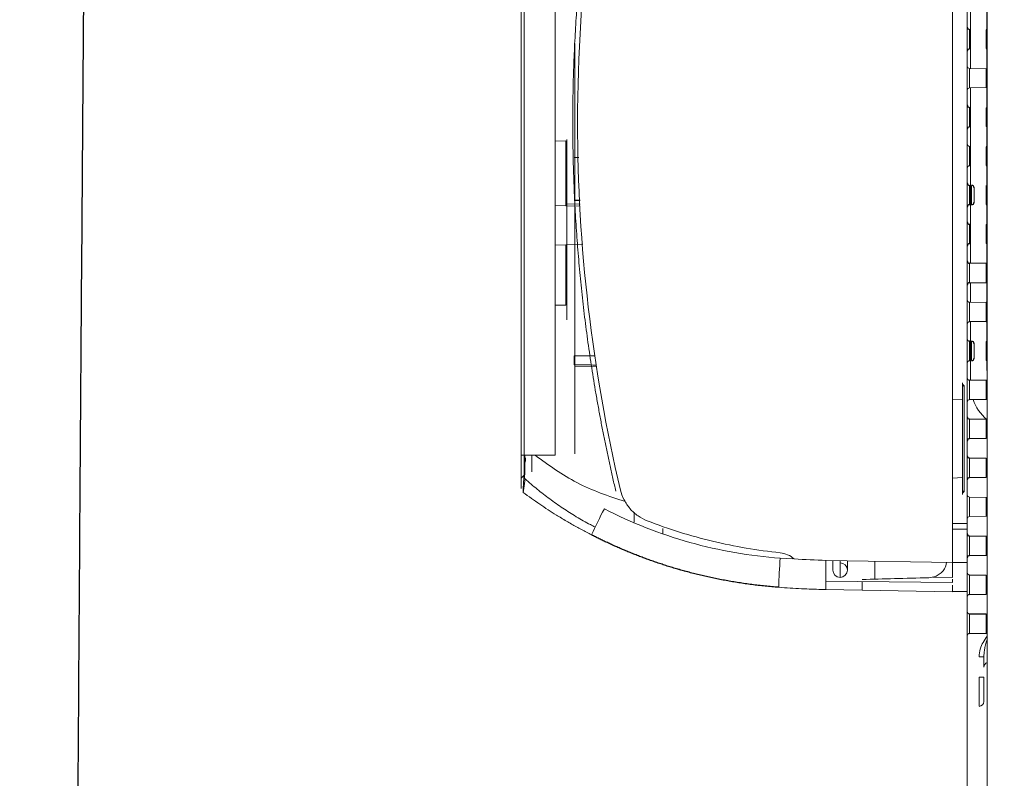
# Model space of a CAD drawing. Header units: millimetres. Extents: x 6 to 425, y 6 to 273.
# Tile 88 of 103: x 302.06 to 305.43, y 129.8 to 132.39. Entities that reach past the tile are written whole.
import ezdxf

# ---------------------------------------------------------------- set-up
doc = ezdxf.new("R2010")
doc.units = ezdxf.units.MM

msp = doc.modelspace()

# ---------------------------------------------------------------- linework, layer by layer
at = {"color": 144, "linetype": 'Continuous', "lineweight": 18}
for p, q in [((305.3043, 115.5241), (305.3043, 144.5241)), ((305.3721, 144.5241), (305.3721, 115.5241)), ((305.2543, 130.5335), (305.2543, 133.8486)), ((303.7878, 130.9009), (303.7878, 132.7425)), ((303.8943, 130.9009), (303.8943, 132.7425)), ((303.7776, 130.8808), (303.7776, 132.6924)), ((305.3709, 132.4532), (305.3709, 131.9289)), ((305.3152, 132.4246), (305.3152, 132.2242)), ((305.3152, 132.3575), (305.3125, 132.3576)), ((305.3125, 132.3244), (305.3125, 132.3576)), ((305.3694, 132.3566), (305.3694, 132.2922)), ((303.9609, 130.9061), (303.9609, 132.3094)), ((305.3125, 132.2912), (305.3125, 132.3244)), ((305.3125, 132.2912), (305.3152, 132.2913)), ((305.3694, 132.2233), (305.3125, 132.2243)), ((305.3125, 132.1911), (305.3125, 132.2243)), ((305.3694, 132.2233), (305.3694, 132.1589)), ((305.3125, 132.1579), (305.3125, 132.1911)), ((305.3125, 132.1579), (305.3694, 132.1589)), ((305.3152, 132.1579), (305.3152, 131.5575)), ((305.3152, 132.0909), (305.3125, 132.0909)), ((305.3125, 132.0577), (305.3125, 132.0909)), ((305.3694, 132.0899), (305.3694, 132.0255)), ((305.3125, 132.0245), (305.3125, 132.0577)), ((305.3125, 132.0245), (305.3152, 132.0246)), ((303.8943, 131.9751), (303.9309, 131.9761)), ((303.9309, 131.9761), (303.9309, 131.7544)), ((303.9343, 131.7611), (303.9343, 131.9811)), ((305.3152, 131.9575), (305.3125, 131.9576)), ((305.3125, 131.9244), (305.3125, 131.9576)), ((305.3694, 131.9566), (305.3694, 131.8922)), ((305.3709, 131.9034), (305.3709, 131.929)), ((303.9746, 131.9194), (303.9593, 131.9193)), ((305.3125, 131.8912), (305.3125, 131.9244)), ((305.3125, 131.8912), (305.3152, 131.8913)), ((305.3152, 131.8242), (305.3125, 131.8243)), ((305.3125, 131.7911), (305.3125, 131.8243)), ((305.3125, 131.7579), (305.3125, 131.7911)), ((305.3194, 131.8241), (305.3194, 131.758)), ((305.3276, 131.7911), (305.3276, 131.8158)), ((305.3276, 131.7663), (305.3276, 131.7911)), ((305.3694, 131.8233), (305.3694, 131.7589)), ((303.9343, 131.7611), (303.9343, 131.6144)), ((303.9798, 131.7599), (303.9343, 131.7611)), ((305.3125, 131.7579), (305.3152, 131.7579)), ((305.3709, 131.7589), (305.3721, 131.7589)), ((305.3709, 131.7589), (305.3709, 131.7361)), ((303.8943, 131.7554), (303.9309, 131.7544)), ((303.98, 131.7531), (303.9309, 131.7544)), ((305.3709, 131.7361), (305.3709, 131.5602)), ((305.3152, 131.6909), (305.3125, 131.6909)), ((305.3125, 131.6577), (305.3125, 131.6909)), ((305.3694, 131.6899), (305.3694, 131.6255)), ((305.3125, 131.6245), (305.3125, 131.6577)), ((303.9884, 131.6226), (303.9309, 131.6211)), ((305.3125, 131.6245), (305.3152, 131.6246)), ((303.8943, 131.6201), (303.9309, 131.6211)), ((303.9309, 131.6211), (303.9309, 131.414)), ((303.9343, 131.414), (303.9343, 131.6144)), ((305.3125, 131.5244), (305.3125, 131.5576)), ((305.3694, 131.5566), (305.3694, 131.4922)), ((305.3709, 131.5602), (305.3709, 131.5522)), ((305.3125, 131.4912), (305.3125, 131.5244)), ((305.3709, 131.5522), (305.3709, 131.4915)), ((305.3152, 131.4913), (305.3152, 131.4242)), ((305.3709, 131.4915), (305.3709, 131.2898)), ((305.3694, 131.4233), (305.3125, 131.4243)), ((305.3125, 131.3911), (305.3125, 131.4243)), ((305.3694, 131.4233), (305.3694, 131.3589)), ((303.8943, 131.414), (303.9309, 131.414)), ((305.3125, 131.3579), (305.3125, 131.3911)), ((305.3125, 131.3579), (305.3694, 131.3589)), ((305.3152, 131.3579), (305.3152, 131.1575)), ((305.3125, 131.2577), (305.3125, 131.2909)), ((305.3194, 131.2908), (305.3194, 131.2247)), ((305.3694, 131.2899), (305.3694, 131.2255)), ((305.3125, 131.2245), (305.3125, 131.2577)), ((305.3276, 131.2577), (305.3276, 131.2825)), ((305.3276, 131.233), (305.3276, 131.2577)), ((303.9593, 131.21), (303.9593, 131.2411)), ((303.9593, 131.2411), (304.031, 131.2411)), ((305.3709, 131.226), (305.3709, 131.1911)), ((303.9609, 131.2041), (304.0369, 131.2034)), ((305.3125, 131.1244), (305.3125, 131.1576)), ((305.3694, 131.1566), (305.3694, 131.0922)), ((305.2876, 131.1455), (305.2876, 131.1485)), ((305.2876, 131.1455), (305.2876, 131.091)), ((305.2939, 131.1392), (305.2939, 131.1364)), ((305.2939, 130.7791), (305.2939, 131.1364)), ((305.3125, 131.0912), (305.3125, 131.1244)), ((305.2543, 131.1158), (305.2545, 131.1158)), ((305.2876, 131.091), (305.2543, 131.0927)), ((305.2876, 131.091), (305.2876, 130.8245)), ((305.3125, 130.9911), (305.3125, 131.0243)), ((305.3694, 131.0233), (305.3694, 130.9589)), ((305.3125, 130.9579), (305.3125, 130.9911)), ((303.7878, 130.9009), (303.7776, 130.9009)), ((303.8943, 130.9009), (303.7878, 130.9009)), ((303.7878, 130.8324), (303.7878, 130.9009)), ((303.7878, 130.891), (303.7938, 130.891)), ((303.79, 130.9009), (303.7899, 130.8799)), ((303.8143, 130.9008), (303.8143, 130.9009)), ((303.8143, 130.8442), (303.8143, 130.9008)), ((305.3125, 130.8577), (305.3125, 130.8909)), ((305.3694, 130.8899), (305.3694, 130.8255)), ((303.7898, 130.8579), (303.7896, 130.8213)), ((305.3125, 130.8245), (305.3125, 130.8577)), ((303.7776, 130.8222), (303.7878, 130.8324)), ((305.2543, 130.8227), (305.2876, 130.8245)), ((305.2876, 130.8245), (305.2876, 130.7699)), ((305.2876, 130.7669), (305.2876, 130.7699)), ((305.2939, 130.7791), (305.2939, 130.7762)), ((305.3694, 130.7566), (305.3125, 130.7576)), ((305.3125, 130.7244), (305.3125, 130.7576)), ((305.3694, 130.7566), (305.3694, 130.6922)), ((305.3125, 130.6912), (305.3125, 130.7244)), ((305.3125, 130.6912), (305.3694, 130.6922)), ((304.2626, 130.6335), (304.2626, 130.65)), ((305.2543, 130.6677), (305.3043, 130.6677)), ((305.2543, 130.6482), (305.3043, 130.6482)), ((305.2543, 130.6129), (305.2553, 130.6129)), ((305.3125, 130.5911), (305.3125, 130.6243)), ((305.3694, 130.6233), (305.3694, 130.5589)), ((305.3125, 130.5579), (305.3125, 130.5911)), ((304.7078, 130.546), (304.6636, 130.5488)), ((304.2904, 130.5179), (304.2861, 130.5192)), ((304.8209, 130.5291), (304.8209, 130.5411)), ((304.8217, 130.541), (305.2543, 130.5335)), ((304.8443, 130.5411), (304.8443, 130.5077)), ((304.8693, 130.5402), (304.8693, 130.4827)), ((304.8943, 130.5077), (304.8943, 130.5398)), ((304.9876, 130.5381), (304.9876, 130.477)), ((305.2543, 130.5344), (305.3043, 130.5344)), ((305.2543, 130.4824), (305.2543, 130.5335)), ((305.1901, 130.4851), (305.1727, 130.4818)), ((305.2543, 130.4824), (305.1864, 130.4836)), ((305.3125, 130.4577), (305.3125, 130.4909)), ((305.3694, 130.4899), (305.3694, 130.4255)), ((305.2543, 130.465), (304.8209, 130.4703)), ((305.2543, 130.465), (305.2543, 130.4766)), ((305.2543, 130.4559), (305.2543, 130.4344)), ((305.3125, 130.4245), (305.3125, 130.4577)), ((305.2543, 130.4335), (304.8209, 130.4411)), ((305.2543, 130.4344), (305.3043, 130.4344)), ((305.3125, 130.3244), (305.3125, 130.3576)), ((305.3694, 130.3566), (305.3694, 130.2922)), ((305.3125, 130.2912), (305.3125, 130.3244)), ((305.3446, 130.2113), (305.3609, 130.2113)), ((305.3609, 130.2113), (305.3609, 130.1757)), ((305.3446, 130.1417), (305.3609, 130.1417)), ((305.3609, 130.1417), (305.3609, 130.0584))]:
    msp.add_line(p, q, dxfattribs=at)
at = {"color": 7, "linetype": 'Continuous', "lineweight": 25}
for p, q in [((305.3709, 131.9038), (305.3709, 131.7589)), ((303.9593, 131.7731), (303.9793, 131.7732)), ((305.3694, 131.5566), (305.3125, 131.5576)), ((305.3125, 131.4912), (305.3694, 131.4922)), ((305.3152, 131.2909), (305.3125, 131.2909)), ((305.3125, 131.2245), (305.3152, 131.2246)), ((305.3694, 131.1566), (305.3125, 131.1576)), ((305.3125, 131.0912), (305.3694, 131.0922)), ((305.3694, 131.0233), (305.3125, 131.0243)), ((305.3125, 130.9579), (305.3694, 130.9589)), ((303.7913, 130.891), (303.7913, 130.8808)), ((305.3694, 130.8899), (305.3125, 130.8909)), ((305.3125, 130.8245), (305.3694, 130.8255)), ((305.3694, 130.6233), (305.3125, 130.6243)), ((305.3125, 130.5579), (305.3694, 130.5589)), ((305.3694, 130.4899), (305.3125, 130.4909)), ((305.3125, 130.4245), (305.3694, 130.4255)), ((305.3694, 130.3566), (305.3125, 130.3576)), ((305.3125, 130.2912), (305.3694, 130.2922))]:
    msp.add_line(p, q, dxfattribs=at)
at = {"color": 144, "linetype": 'Continuous', "lineweight": 18, "flags": 128}
for points in [[(305.3721, 131.2894), (305.371, 131.2897), (305.3694, 131.2899)], [(305.3694, 131.2255), (305.371, 131.2257), (305.3721, 131.226)], [(305.3721, 131.0228), (305.371, 131.0231), (305.3694, 131.0233)], [(305.3694, 130.9589), (305.371, 130.959), (305.3721, 130.9594)], [(305.3721, 130.8894), (305.371, 130.8897), (305.3694, 130.8899)], [(305.3694, 130.8255), (305.371, 130.8257), (305.3721, 130.826)], [(305.3721, 130.7561), (305.371, 130.7564), (305.3694, 130.7566)], [(305.3694, 130.6922), (305.371, 130.6924), (305.3721, 130.6927)], [(305.3721, 130.4894), (305.371, 130.4897), (305.3694, 130.4899)], [(304.7394, 130.4441), (304.7379, 130.4442), (304.7367, 130.4443)], [(305.3694, 130.4255), (305.371, 130.4257), (305.3721, 130.426)]]:
    msp.add_lwpolyline(points, dxfattribs=at)
at = {"color": 7, "linetype": 'Continuous', "lineweight": 25, "flags": 128}
for points in [[(305.3721, 131.1561), (305.371, 131.1564), (305.3694, 131.1566)], [(305.3694, 131.0922), (305.371, 131.0924), (305.3721, 131.0927)], [(305.3721, 130.6228), (305.371, 130.6231), (305.3694, 130.6233)], [(305.3694, 130.5589), (305.371, 130.559), (305.3721, 130.5594)], [(305.3721, 130.3561), (305.371, 130.3564), (305.3694, 130.3566)], [(305.3694, 130.2922), (305.371, 130.2924), (305.3721, 130.2927)]]:
    msp.add_lwpolyline(points, dxfattribs=at)
at = {"color": 7, "linetype": 'Continuous', "lineweight": 25}
for centre, start, end in [((305.3126, 132.3659), 180, 269), ((305.3693, 132.3483), 78.463, 89), ((305.3126, 132.2829), 91, 180), ((305.3693, 132.3005), 271, 281.537), ((305.3126, 132.0992), 180, 269), ((305.3126, 132.0162), 91, 180), ((305.3693, 131.9483), 78.463, 89), ((305.3693, 131.9005), 271, 281.537), ((305.3126, 131.8326), 180, 269), ((305.3193, 131.8158), 0, 89), ((305.3693, 131.8149), 78.463, 89), ((305.3126, 131.7495), 91, 180), ((305.3193, 131.7663), 271, 0), ((305.3693, 131.7672), 271, 281.537), ((305.3126, 131.6992), 180, 269), ((305.3126, 131.6162), 91, 180), ((305.3126, 131.5659), 180, 269), ((305.3126, 131.4829), 91, 180), ((305.3693, 131.4149), 78.463, 89), ((305.3693, 131.3672), 271, 281.537), ((305.3193, 131.2825), 0, 89), ((305.3193, 131.233), 271, 0), ((305.3126, 131.0326), 180, 269), ((305.3126, 130.9495), 91, 180), ((305.3126, 130.8992), 180, 269), ((305.3126, 130.8162), 91, 180), ((305.3126, 130.6326), 180, 269), ((305.3126, 130.5495), 91, 180)]:
    msp.add_arc(centre, 0.00833, start, end, dxfattribs=at)
at = {"color": 144, "linetype": 'Continuous', "lineweight": 18}
for centre, radius, start, end in [((305.3126, 132.2326), 0.00833, 180, 269), ((305.3693, 132.2149), 0.00833, 78.463, 89), ((305.3126, 132.1495), 0.00833, 91, 180), ((305.3693, 132.1672), 0.00833, 271, 281.537), ((305.3693, 132.0816), 0.00833, 78.463, 89), ((305.3693, 132.0339), 0.00833, 271, 281.537), ((305.3126, 131.9659), 0.00833, 180, 269), ((305.3126, 131.8829), 0.00833, 91, 180), ((305.3693, 131.6816), 0.00833, 78.463, 89), ((305.3693, 131.6339), 0.00833, 271, 281.537), ((305.3693, 131.5483), 0.00833, 78.463, 89), ((305.3693, 131.5005), 0.00833, 271, 281.537), ((305.3126, 131.4326), 0.00833, 180, 269), ((305.3126, 131.3495), 0.00833, 91, 180), ((305.3126, 131.2992), 0.00833, 180, 269), ((305.3126, 131.2162), 0.00833, 91, 180), ((305.3126, 131.1659), 0.00833, 180, 269), ((305.2976, 131.1485), 0.01, 180, 247.9757), ((305.3126, 131.0829), 0.00833, 91, 180), ((305.4739, 131.1441), 0.1588, 199.3843, 229.7055), ((305.2976, 130.7669), 0.01, 112.0243, 180), ((305.3126, 130.7659), 0.00833, 180, 269), ((305.4693, 129.9682), 1.5939, 151.9704, 155.5376), ((305.3126, 130.6829), 0.00833, 91, 180), ((306.094, 130.4207), 1.4353, 174.8819, 178.8702), ((304.8693, 130.5077), 0.025, 270, 90), ((304.8693, 130.5077), 0.025, 180, 270), ((305.3126, 130.4992), 0.00833, 180, 269), ((305.3126, 130.4162), 0.00833, 91, 180), ((305.3126, 130.3659), 0.00833, 180, 269), ((305.3126, 130.2829), 0.00833, 91, 180), ((305.3776, 130.1757), 0.0167, 109.2803, 180), ((305.3443, 130.0584), 0.0167, 271, 0)]:
    msp.add_arc(centre, radius, start, end, dxfattribs=at)
msp.add_ellipse((305.3443, 130.1418), major_axis=(-0.0003, 0.1), ratio=0.002908, start_param=3.141635, end_param=4.712127, dxfattribs=at)
at = {"color": 7, "linetype": 'Continuous', "lineweight": 25}
for points, knots in [([(299.2064, 121.5263), (299.1192, 121.4364), (298.9467, 121.2587), (298.7081, 120.9793), (298.4873, 120.6965), (298.2627, 120.3794), (298.0392, 120.0277), (297.8221, 119.6419), (297.6176, 119.2321), (297.4287, 118.8001), (297.2575, 118.3483), (297.1125, 117.9052), (296.9906, 117.4725), (296.8812, 117.0186), (296.7867, 116.5475), (296.7089, 116.0639), (296.6512, 115.6049), (296.6104, 115.172), (296.5834, 114.7662), (296.5676, 114.3875), (296.5608, 114.0317), (296.5614, 113.6209), (296.5738, 113.1579), (296.6024, 112.6506), (296.6346, 112.2657), (296.6622, 111.9922), (296.6813, 111.8201), (296.701, 111.6558), (296.7202, 111.5069), (296.7375, 111.3805), (296.7512, 111.2843), (296.7614, 111.2153), (296.7692, 111.1631), (296.7773, 111.1098), (296.7877, 111.0434), (296.8012, 110.9595), (296.8179, 110.8585), (296.8413, 110.7223), (296.8721, 110.5512), (296.9112, 110.3475), (296.9555, 110.131), (297.01, 109.8806), (297.0767, 109.5955), (297.1582, 109.2756), (297.2499, 108.9443), (297.3525, 108.6042), (297.4665, 108.2582), (297.5921, 107.9097), (297.7291, 107.5642), (297.8609, 107.263), (297.9805, 107.0134), (298.081, 106.8184), (298.1746, 106.6492), (298.2609, 106.5034), (298.3395, 106.3789), (298.4023, 106.2854), (298.4505, 106.217), (298.4856, 106.1687), (298.5178, 106.1257), (298.5471, 106.0877), (298.5736, 106.0543), (298.5975, 106.0248), (298.6232, 105.9938), (298.6545, 105.957), (298.6951, 105.911), (298.7448, 105.8573), (298.8004, 105.8007), (298.8557, 105.7479), (298.9049, 105.704), (298.9501, 105.6658), (298.999, 105.6268), (299.057, 105.5839), (299.1222, 105.54), (299.1901, 105.4991), (299.2758, 105.4533), (299.3862, 105.4046), (299.5267, 105.3608), (299.679, 105.3343), (299.8406, 105.3303), (299.999, 105.3506), (300.1455, 105.3933), (300.272, 105.45), (300.3798, 105.5135), (300.4762, 105.585), (300.5609, 105.661), (300.6383, 105.742), (300.7133, 105.8332), (300.7866, 105.9368), (300.8648, 106.0635), (300.9429, 106.2114), (301.0195, 106.3811), (301.0867, 106.5514), (301.148, 106.7265), (301.2119, 106.931), (301.2769, 107.1664), (301.341, 107.4302), (301.3981, 107.6946), (301.4513, 107.968), (301.5032, 108.2633), (301.5552, 108.5917), (301.6055, 108.9458), (301.6541, 109.3258), (301.7008, 109.7322), (301.7467, 110.176), (301.7853, 110.5934), (301.8177, 110.9769), (301.8445, 111.3188), (301.8708, 111.6783), (301.8959, 112.051), (301.9202, 112.438), (301.9425, 112.8243), (301.9627, 113.1987), (301.98, 113.5436), (301.9949, 113.8569), (302.0074, 114.1368), (302.0179, 114.3816), (302.0264, 114.5902), (302.0331, 114.7572), (302.038, 114.8845), (302.0414, 114.974), (302.0438, 115.0382), (302.0457, 115.0895), (302.0483, 115.1604), (302.0519, 115.2597), (302.058, 115.429), (302.0659, 115.6591), (302.0751, 115.9419), (302.0845, 116.2436), (302.0939, 116.5619), (302.1037, 116.9104), (302.1136, 117.29), (302.1237, 117.6988), (302.1337, 118.1374), (302.1436, 118.6062), (302.1533, 119.1071), (302.1642, 119.7168), (302.1757, 120.4376), (302.1879, 121.2733), (302.199, 122.1499), (302.2093, 123.068), (302.2189, 124.0343), (302.2278, 125.0497), (302.2362, 126.1149), (302.2442, 127.2242), (302.2521, 128.3776), (302.2602, 129.5747), (302.2686, 130.8151), (302.2777, 132.0608), (302.2875, 133.3086), (302.2985, 134.5555), (302.3113, 135.8355), (302.3263, 137.1474), (302.3441, 138.4896), (302.3665, 139.9548), (302.3951, 141.5445), (302.4319, 143.2594), (302.4766, 145.005), (302.5304, 146.7765), (302.5872, 148.3599), (302.6444, 149.7481), (302.6988, 150.9352), (302.7594, 152.1248), (302.8263, 153.3086), (302.8994, 154.4746), (302.9774, 155.6013), (303.06, 156.6845), (303.147, 157.7242), (303.2391, 158.7308), (303.3363, 159.7037), (303.438, 160.6374), (303.5441, 161.5319), (303.6542, 162.3876), (303.7691, 163.2099), (303.8893, 164.004), (304.0149, 164.7692), (304.1458, 165.5052), (304.2811, 166.2067), (304.4205, 166.8739), (304.564, 167.5071), (304.7112, 168.1065), (304.8682, 168.696), (305.0357, 169.2727), (305.2146, 169.8339), (305.3969, 170.3537), (305.5819, 170.8326), (305.7691, 171.2711), (305.9602, 171.6692), (306.1499, 172.0151), (306.3376, 172.3141), (306.5226, 172.5721), (306.7152, 172.8059), (306.895, 172.9948), (307.0581, 173.1463), (307.2022, 173.2674), (307.3553, 173.3837), (307.5249, 173.499), (307.7187, 173.617), (307.8608, 173.6896), (307.9356, 173.7279)], [0, 0, 0, 0, 0.0040128, 0.0079342, 0.0117745, 0.0155416, 0.020461, 0.0252739, 0.0299882, 0.0355201, 0.0409189, 0.0461842, 0.0513121, 0.0562966, 0.0623139, 0.0680802, 0.0735812, 0.0788023, 0.0837308, 0.0883553, 0.0926861, 0.0968767, 0.1036372, 0.1100716, 0.1161653, 0.1184634, 0.1207067, 0.1228946, 0.1249187, 0.1265904, 0.1279066, 0.1287526, 0.1293448, 0.1299981, 0.1308877, 0.1320132, 0.1333738, 0.1349684, 0.1375329, 0.140345, 0.1433262, 0.1464727, 0.1507734, 0.1553312, 0.1601326, 0.1651615, 0.1703988, 0.1758224, 0.1814076, 0.1870598, 0.1909422, 0.1944597, 0.1976266, 0.2004574, 0.2029656, 0.2051638, 0.2063188, 0.2073722, 0.2083261, 0.2091823, 0.2099422, 0.2106075, 0.2112083, 0.2120807, 0.2131054, 0.2143862, 0.2158951, 0.2172895, 0.2184593, 0.2194202, 0.2204418, 0.2217193, 0.2231792, 0.2245578, 0.2258325, 0.2281578, 0.230579, 0.233051, 0.2355601, 0.2380744, 0.2405935, 0.2424639, 0.2443476, 0.2462264, 0.2478367, 0.2493986, 0.2512416, 0.2531214, 0.2549557, 0.2576977, 0.2601705, 0.2625885, 0.2650075, 0.2674184, 0.270792, 0.274075, 0.2772559, 0.2804052, 0.2838383, 0.2876089, 0.2917438, 0.2959032, 0.3004192, 0.305315, 0.3106143, 0.3141627, 0.3178858, 0.3217894, 0.3258794, 0.3300017, 0.3343445, 0.3383874, 0.3421068, 0.3454819, 0.3484943, 0.3511281, 0.3533698, 0.3552081, 0.3565051, 0.3574659, 0.3580867, 0.3585703, 0.3591162, 0.3603651, 0.361763, 0.3645623, 0.3677592, 0.3708501, 0.3742545, 0.377981, 0.3820386, 0.3864369, 0.3910977, 0.3961061, 0.4014717, 0.4071591, 0.4156517, 0.4245746, 0.4339354, 0.4437406, 0.4539957, 0.4649037, 0.4762853, 0.4881417, 0.5004723, 0.5132745, 0.5265439, 0.5402734, 0.5532553, 0.5666069, 0.5803173, 0.5943735, 0.6087601, 0.6234597, 0.6414843, 0.659892, 0.6786385, 0.6976734, 0.7169404, 0.7296516, 0.7424165, 0.7552147, 0.7680221, 0.7806164, 0.7928599, 0.8044159, 0.8156268, 0.8264875, 0.8369937, 0.8471424, 0.8567596, 0.8660287, 0.874949, 0.8835206, 0.8919088, 0.8999369, 0.9076076, 0.9149247, 0.9218921, 0.928514, 0.9347956, 0.9415283, 0.9478394, 0.9537404, 0.9592412, 0.9643393, 0.9690524, 0.9734206, 0.9769956, 0.9803758, 0.9835986, 0.9867043, 0.9887303, 0.9907346, 0.9927329, 0.9948898, 0.9973073, 1, 1, 1, 1]), ([(304.659, 130.449), (304.6512, 130.4496), (304.6356, 130.4508), (304.6124, 130.453), (304.5894, 130.4554), (304.5668, 130.4582), (304.5445, 130.4612), (304.5224, 130.4645), (304.5007, 130.468), (304.4793, 130.4718), (304.4581, 130.4758), (304.4373, 130.48), (304.4168, 130.4844), (304.3967, 130.4891), (304.3768, 130.4939), (304.3572, 130.4989), (304.338, 130.504), (304.3191, 130.5093), (304.3005, 130.5148), (304.2822, 130.5204), (304.2642, 130.5261), (304.2465, 130.532), (304.2292, 130.5379), (304.2121, 130.544), (304.1954, 130.5501), (304.179, 130.5564), (304.1629, 130.5627), (304.1471, 130.5691), (304.1316, 130.5755), (304.1164, 130.582), (304.1015, 130.5885), (304.087, 130.5951), (304.0727, 130.6017), (304.0587, 130.6083), (304.045, 130.6149), (304.0317, 130.6215), (304.0229, 130.626), (304.0185, 130.6282)], [0, 0, 0, 0, 0.035232, 0.070072, 0.10452, 0.138576, 0.172241, 0.205514, 0.238395, 0.270884, 0.302981, 0.334687, 0.366001, 0.396923, 0.427453, 0.457592, 0.487339, 0.516694, 0.545657, 0.574228, 0.602408, 0.630196, 0.657592, 0.684596, 0.711209, 0.73743, 0.763259, 0.788696, 0.813741, 0.838395, 0.862657, 0.886527, 0.910005, 0.933091, 0.955786, 0.978089, 1, 1, 1, 1])]:
    msp.add_open_spline(points, degree=3, knots=knots, dxfattribs=at)
at = {"color": 144, "linetype": 'Continuous', "lineweight": 18}
for points, knots in [([(303.9543, 132.0406), (303.9543, 132.0554), (303.9544, 132.0851), (303.9549, 132.1296), (303.9558, 132.1742), (303.9571, 132.2187), (303.9587, 132.2633), (303.9607, 132.3078), (303.9631, 132.3524), (303.9658, 132.3969), (303.9689, 132.4414), (303.9723, 132.4859), (303.9761, 132.5304), (303.9803, 132.5749), (303.9848, 132.6194), (303.9897, 132.6638), (303.995, 132.7083), (304.0006, 132.7526), (304.0066, 132.797), (304.013, 132.8413), (304.0197, 132.8856), (304.0268, 132.9299), (304.0342, 132.9741), (304.042, 133.0182), (304.0502, 133.0623), (304.0587, 133.1064), (304.0677, 133.1503), (304.0769, 133.1943), (304.0865, 133.2381), (304.0965, 133.282), (304.1069, 133.3257), (304.1176, 133.3694), (304.125, 133.3984), (304.1287, 133.4129)], [0, 0, 0, 0, 0.0320905, 0.0641922, 0.0963051, 0.1284291, 0.1605643, 0.1927107, 0.2248682, 0.2570369, 0.2892167, 0.3214077, 0.3536099, 0.3858233, 0.4180478, 0.4502835, 0.4825304, 0.5147884, 0.5470576, 0.579338, 0.6116296, 0.6439323, 0.6762462, 0.7085713, 0.7409075, 0.773255, 0.8056136, 0.8379834, 0.8703643, 0.9027565, 0.9351598, 0.9675743, 1, 1, 1, 1]), ([(304.1446, 133.4088), (304.0871, 133.1862), (304.0434, 132.9591), (303.9852, 132.5012), (303.9707, 132.2705), (303.9707, 132.0406)], [0, 0, 0, 0, 0.5, 0.5, 1, 1, 1, 1]), ([(304.1016, 130.7781), (304.0982, 130.7924), (304.0915, 130.821), (304.0819, 130.8641), (304.0726, 130.9072), (304.0637, 130.9504), (304.0551, 130.9936), (304.0468, 131.0369), (304.039, 131.0802), (304.0314, 131.1236), (304.0242, 131.167), (304.0174, 131.2104), (304.0109, 131.254), (304.0048, 131.2975), (303.999, 131.3411), (303.9936, 131.3847), (303.9885, 131.4283), (303.9838, 131.472), (303.9794, 131.5157), (303.9754, 131.5594), (303.9717, 131.6031), (303.9684, 131.6468), (303.9654, 131.6906), (303.9628, 131.7343), (303.9605, 131.7781), (303.9586, 131.8218), (303.957, 131.8656), (303.9558, 131.9094), (303.9549, 131.9531), (303.9544, 131.9969), (303.9543, 132.026), (303.9543, 132.0406)], [0, 0, 0, 0, 0.034633, 0.069256, 0.103868, 0.138469, 0.173059, 0.207639, 0.242208, 0.276766, 0.311313, 0.34585, 0.380375, 0.41489, 0.449395, 0.483888, 0.518371, 0.552843, 0.587304, 0.621755, 0.656194, 0.690623, 0.725041, 0.759449, 0.793846, 0.828232, 0.862607, 0.896971, 0.931325, 0.965668, 1, 1, 1, 1]), ([(303.9707, 132.0406), (303.9707, 131.8294), (303.9829, 131.6175), (304.032, 131.1965), (304.0689, 130.9875), (304.1175, 130.7819)], [0, 0, 0, 0, 0.5, 0.5, 1, 1, 1, 1]), ([(303.9343, 131.364), (303.9343, 131.364), (303.9343, 131.3651), (303.9343, 131.37), (303.9343, 131.3738), (303.9343, 131.3836), (303.9343, 131.3895), (303.9343, 131.4018), (303.9343, 131.4081), (303.9343, 131.414)], [0, 0, 0, 0, 0.25, 0.25, 0.5, 0.5, 0.75, 0.75, 1, 1, 1, 1]), ([(304.036, 131.2095), (304.0348, 131.2095), (304.0093, 131.2097), (303.9837, 131.2099), (303.9593, 131.21)], [0, 0, 0, 0, 0.043623, 1, 1, 1, 1]), ([(305.2876, 131.1455), (305.2876, 131.1436), (305.2882, 131.1416), (305.2904, 131.1384), (305.292, 131.1371), (305.2939, 131.1364)], [0, 0, 0, 0, 0.5, 0.5, 1, 1, 1, 1]), ([(303.7896, 130.8213), (303.7897, 130.8425), (303.7899, 130.8778), (303.79, 130.8943), (303.79, 130.9009)], [0, 0, 0, 0, 0.5993237, 1, 1, 1, 1]), ([(304.1336, 130.7421), (304.077, 130.7611), (303.9661, 130.7983), (303.8716, 130.8672), (303.8253, 130.9009)], [0, 0, 0, 0, 0.510049, 1, 1, 1, 1]), ([(303.7776, 130.7873), (303.7776, 130.7873), (303.7776, 130.788), (303.7776, 130.7908), (303.7776, 130.7929), (303.7776, 130.801), (303.7776, 130.8088), (303.7776, 130.8223), (303.7776, 130.8271), (303.7776, 130.8372), (303.7776, 130.8425), (303.7776, 130.8585), (303.7776, 130.8695), (303.7776, 130.8808)], [0, 0, 0, 0, 0.125, 0.125, 0.25, 0.25, 0.5, 0.5, 0.625, 0.625, 0.75, 0.75, 1, 1, 1, 1]), ([(303.7913, 130.8808), (303.7911, 130.8787), (303.7908, 130.8749), (303.7904, 130.8697), (303.79, 130.8652), (303.7896, 130.8592), (303.789, 130.8517), (303.788, 130.8389), (303.7869, 130.824), (303.7858, 130.8074), (303.7849, 130.7935), (303.7845, 130.7844), (303.7842, 130.7792), (303.7842, 130.7763), (303.7842, 130.7744), (303.7843, 130.7741), (303.7843, 130.7739)], [0, 0, 0, 0, 0.039018, 0.072952, 0.10157, 0.124686, 0.189633, 0.248645, 0.380533, 0.498583, 0.627662, 0.749131, 0.812152, 0.875067, 0.937729, 1, 1, 1, 1]), ([(303.7843, 130.7739), (303.7844, 130.774), (303.7844, 130.774), (303.7845, 130.7745), (303.7846, 130.7752), (303.7848, 130.7764), (303.7851, 130.7778), (303.7854, 130.7797), (303.7857, 130.7818), (303.7861, 130.7843), (303.7867, 130.7881), (303.7875, 130.7938), (303.7886, 130.8015), (303.7898, 130.8103), (303.7907, 130.8165), (303.7911, 130.82)], [0, 0, 0, 0, 0.051338, 0.103818, 0.157424, 0.212128, 0.267887, 0.324647, 0.382347, 0.440916, 0.500281, 0.619769, 0.750338, 0.863716, 1, 1, 1, 1]), ([(303.7911, 130.82), (303.7909, 130.8202), (303.7904, 130.8206), (303.7899, 130.8211), (303.7896, 130.8213)], [0, 0, 0, 0, 0.503383, 1, 1, 1, 1]), ([(304.0308, 130.6553), (304.0253, 130.6579), (304.0034, 130.6688), (303.9663, 130.6902), (303.9199, 130.7194), (303.8753, 130.7509), (303.8322, 130.7842), (303.8048, 130.808), (303.7911, 130.82)], [0, 0, 0, 0, 0.06232, 0.251408, 0.439585, 0.625645, 0.812756, 1, 1, 1, 1]), ([(304.1175, 130.7819), (304.1202, 130.7706), (304.1243, 130.7593), (304.1353, 130.7376), (304.1422, 130.7273), (304.1584, 130.7086), (304.1677, 130.7003), (304.1877, 130.6864), (304.1983, 130.6808), (304.2092, 130.6766)], [0, 0, 0, 0, 0.25, 0.25, 0.5, 0.5, 0.75, 0.75, 1, 1, 1, 1]), ([(304.0185, 130.6282), (304.0128, 130.6312), (304.0013, 130.6372), (303.9841, 130.6464), (303.9669, 130.6558), (303.9497, 130.6655), (303.9325, 130.6755), (303.9153, 130.6858), (303.8944, 130.6987), (303.8696, 130.7144), (303.8411, 130.7334), (303.8126, 130.7532), (303.7938, 130.767), (303.7843, 130.7739)], [0, 0, 0, 0, 0.06991, 0.140306, 0.211195, 0.28258, 0.354467, 0.42686, 0.499764, 0.621908, 0.745983, 0.872008, 1, 1, 1, 1]), ([(305.2939, 130.7791), (305.292, 130.7783), (305.2904, 130.7771), (305.2882, 130.7738), (305.2876, 130.7719), (305.2876, 130.7699)], [0, 0, 0, 0, 0.5, 0.5, 1, 1, 1, 1]), ([(304.0624, 130.7172), (304.1551, 130.6697), (304.2536, 130.631), (304.4563, 130.5743), (304.5606, 130.5562), (304.6645, 130.5488)], [0, 0, 0, 0, 0.5, 0.5, 1, 1, 1, 1]), ([(304.1646, 130.706), (304.1646, 130.7058), (304.1645, 130.7031), (304.1645, 130.6971), (304.1643, 130.6865), (304.1642, 130.6786), (304.1641, 130.6725), (304.1641, 130.6721)], [0, 0, 0, 0, 0.024142, 0.337241, 0.58433, 0.975326, 1, 1, 1, 1]), ([(304.2092, 130.6766), (304.2819, 130.6484), (304.3568, 130.6249), (304.5092, 130.5883), (304.5866, 130.5751), (304.6641, 130.5672)], [0, 0, 0, 0, 0.5, 0.5, 1, 1, 1, 1]), ([(304.6641, 130.5672), (304.6728, 130.5663), (304.6815, 130.564), (304.6978, 130.5567), (304.7053, 130.5518), (304.7117, 130.5459)], [0, 0, 0, 0, 0.5, 0.5, 1, 1, 1, 1]), ([(304.3626, 130.4975), (304.3483, 130.5013), (304.3247, 130.5075), (304.3013, 130.5146), (304.2922, 130.5174)], [0, 0, 0, 0, 0.60874, 1, 1, 1, 1]), ([(304.3626, 130.4975), (304.3483, 130.5013), (304.3247, 130.5075), (304.3013, 130.5146), (304.2922, 130.5174)], [0, 0, 0, 0, 0.60874, 1, 1, 1, 1]), ([(304.8209, 130.541), (304.8209, 130.5279), (304.8209, 130.5149), (304.8209, 130.4907), (304.8209, 130.4796), (304.8209, 130.4703)], [0, 0, 0, 0, 0.5, 0.5, 1, 1, 1, 1]), ([(304.8209, 130.541), (304.8209, 130.5391), (304.8209, 130.5352), (304.8209, 130.5293), (304.8209, 130.5235), (304.8209, 130.5178), (304.8209, 130.5122), (304.8209, 130.5067), (304.8209, 130.5013), (304.8209, 130.4962), (304.8209, 130.4913), (304.8209, 130.4866), (304.8209, 130.4821), (304.8209, 130.4779), (304.8209, 130.474), (304.8209, 130.4694), (304.8209, 130.4642), (304.8209, 130.4586), (304.8209, 130.4536), (304.8209, 130.4492), (304.8209, 130.4456), (304.8209, 130.443), (304.8209, 130.4414), (304.8209, 130.4412), (304.8209, 130.4411)], [0, 0, 0, 0, 0.037275, 0.074647, 0.112029, 0.149335, 0.186478, 0.223371, 0.25993, 0.296076, 0.33173, 0.366821, 0.401282, 0.43505, 0.468072, 0.500297, 0.556165, 0.614644, 0.675442, 0.738199, 0.802504, 0.8679, 0.933898, 1, 1, 1, 1]), ([(305.1864, 130.4836), (305.1916, 130.4852), (305.2027, 130.4888), (305.2162, 130.4988), (305.2298, 130.5135), (305.2319, 130.5262), (305.2332, 130.5338)], [0, 0, 0, 0, 0.187682, 0.4021012, 0.6415439, 1, 1, 1, 1]), ([(304.9443, 130.4688), (304.9443, 130.46), (304.9443, 130.4422), (304.9443, 130.44), (304.9443, 130.4389)], [0, 0, 0, 0, 0.49271, 1, 1, 1, 1]), ([(305.3446, 130.2113), (305.3456, 130.2203), (305.3485, 130.246), (305.3628, 130.268), (305.3721, 130.2823)], [0, 0, 0, 0, 0.34959, 1, 1, 1, 1]), ([(305.3609, 130.2113), (305.3615, 130.2186), (305.363, 130.2382), (305.3686, 130.2581), (305.3721, 130.2706)], [0, 0, 0, 0, 0.374134, 1, 1, 1, 1])]:
    msp.add_open_spline(points, degree=3, knots=knots, dxfattribs=at)
for points in [[(304.7117, 130.5459), (304.7484, 130.5438), (304.785, 130.5422), (304.8217, 130.541)], [(305.1727, 130.4818), (305.0927, 130.4797), (305.0164, 130.4777), (304.9443, 130.4758)], [(304.7367, 130.4443), (304.7108, 130.4456), (304.6849, 130.4471), (304.659, 130.449)], [(304.7394, 130.4441), (304.761, 130.4431), (304.7826, 130.4422), (304.8043, 130.4415)], [(304.8209, 130.4411), (304.8154, 130.4412), (304.8098, 130.4414), (304.8043, 130.4415)]]:
    msp.add_open_spline(points, degree=3, dxfattribs=at)

doc.saveas('drawing.dxf')
